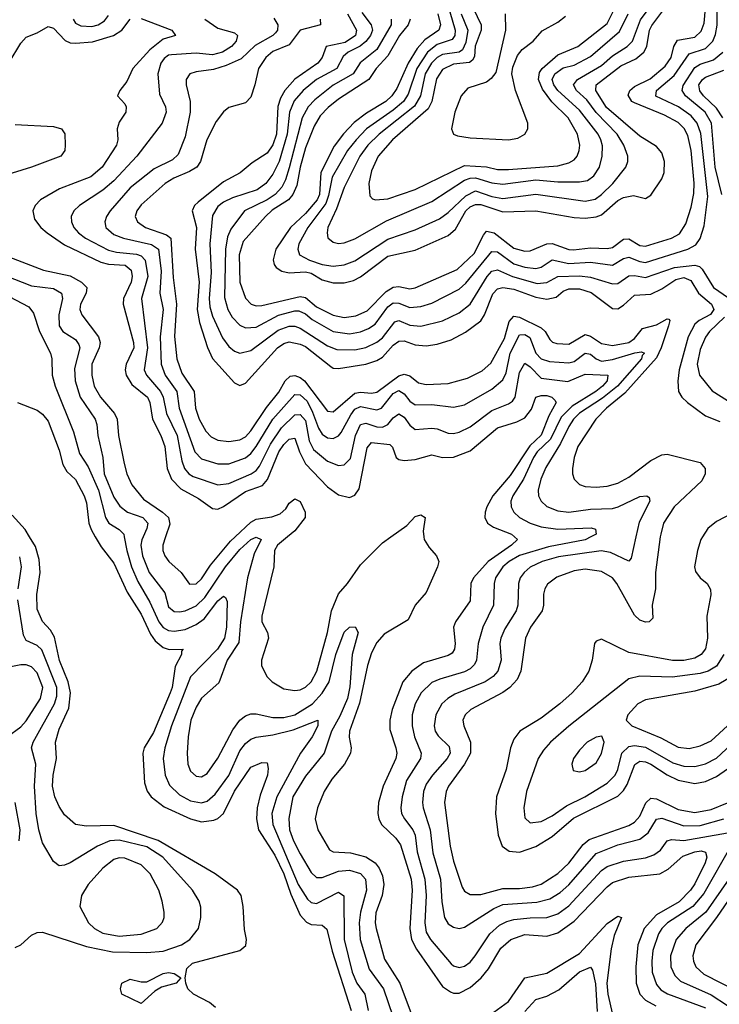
# Model space of a CAD drawing. Header units: inches. Extents: x 1305375 to 1407406, y 744550 to 841633.
# Tile 125 of 256: x 1313226 to 1315780, y 808293 to 811888. Entities that reach past the tile are written whole.
import ezdxf

# ---------------------------------------------------------------- set-up
doc = ezdxf.new("R2010")
doc.units = ezdxf.units.IN
doc.header["$MEASUREMENT"] = 0
doc.layers.add('B3810', color=7, linetype='Continuous')
doc.layers.add('B3811', color=7, linetype='Continuous')

msp = doc.modelspace()

# ---------------------------------------------------------------- linework, layer by layer
at = {"layer": 'B3810', "color": 5}
for points, elevation in [([(1313940.8, 808280.8), (1313919, 808299), (1313860.2, 808330), (1313840.5, 808350), (1313832.5, 808370), (1313830.6, 808390), (1313836.2, 808423.8), (1313856.9, 808443.1), (1314029.5, 808490), (1314052.3, 808507.7), (1314054.2, 808530), (1314046.6, 808566.6), (1314042.2, 808650), (1314034.6, 808690), (1314021.4, 808710), (1313939.5, 808770), (1313731.6, 808891.6), (1313570, 808946.1), (1313470, 808943), (1313430, 808949), (1313390, 808984.7), (1313370, 809015.1), (1313354, 809050), (1313346.2, 809090), (1313347.9, 809130), (1313360.1, 809190), (1313357.3, 809250), (1313370, 809297.3), (1313406.1, 809373.9), (1313411.4, 809430), (1313403.4, 809470), (1313371.5, 809548.5), (1313353.2, 809633.2), (1313338.9, 809658.9), (1313310, 809690.9), (1313290, 809736), (1313289.3, 809789.3), (1313301, 809870), (1313297.5, 809917.5), (1313284.6, 809964.6), (1313262.7, 810000)], 1220), ([(1313502.4, 810000), (1313523.7, 809963.7), (1313570, 809904.3), (1313618, 809798), (1313670, 809717.3), (1313704.1, 809644.1), (1313720.7, 809620.7), (1313750, 809595.5), (1313771.8, 809588.2), (1313822.8, 809590), (1313817.1, 809582.9), (1313817.1, 809570), (1313793.7, 809526.3), (1313782.8, 809450), (1313775.6, 809430), (1313715, 809285), (1313680.9, 809230), (1313676.1, 809210), (1313681.4, 809101.4), (1313691.7, 809071.7), (1313705.9, 809050), (1313753.9, 809013.9), (1313850, 808970.7), (1313890, 808959.7), (1313934.6, 808965.4), (1313950, 808971), (1313970.5, 808989.5), (1314010, 809071.1), (1314070, 809158.8), (1314110, 809176.1), (1314130, 809174.9), (1314133.6, 809153.6), (1314131, 809130), (1314103.5, 809056.5), (1314093, 809010), (1314091.2, 808970), (1314098.4, 808930), (1314157.9, 808837.9), (1314190.1, 808769.9), (1314215.4, 808695.4), (1314250, 808618.1), (1314273.1, 808593.1), (1314290, 808584.6), (1314330, 808582.1), (1314347.1, 808567.1), (1314366.8, 808486.8), (1314436.3, 808270)], 1220), ([(1313608, 810000), (1313617.1, 809950), (1313634.7, 809890), (1313657.3, 809837.3), (1313701.6, 809761.6), (1313734.2, 809690), (1313750, 809669), (1313770, 809657.6), (1313790, 809655.1), (1313830, 809661.8), (1313870, 809679.4), (1313899.3, 809700.7), (1313950, 809766), (1313970, 809783.2), (1313977.9, 809777.9), (1313984.1, 809764.2), (1313981.2, 809670), (1313973.8, 809630), (1313948.1, 809590), (1313850, 809488.5), (1313780.1, 809310), (1313756.4, 809230), (1313749.7, 809190), (1313756.7, 809130), (1313772.6, 809092.6), (1313810, 809058.1), (1313850, 809036.5), (1313890, 809029), (1313910, 809034.3), (1313940, 809060), (1313990, 809128.2), (1314030, 809218.7), (1314050, 809245.2), (1314070, 809260.8), (1314090, 809268.9), (1314150, 809277.3), (1314224.2, 809295.8), (1314314.4, 809330), (1314314.1, 809310), (1314293.3, 809270), (1314251.5, 809210), (1314164.5, 809050), (1314147.1, 808990), (1314149.8, 808950), (1314242.6, 808730), (1314276.9, 808676.9), (1314290, 808664.9), (1314310, 808661.1), (1314390, 808702.1), (1314408.9, 808688.9), (1314410.6, 808530), (1314440.3, 808410), (1314457.2, 808370), (1314486.5, 808330), (1314498.2, 808270)], 1240), ([(1313676.9, 810000), (1313671.6, 809988.4), (1313668.9, 809970), (1313674.7, 809930), (1313698.6, 809870), (1313755.9, 809795.9), (1313770, 809744.4), (1313790, 809727.5), (1313810, 809725.8), (1313830, 809729.7), (1313870, 809747.8), (1313902.1, 809777.9), (1313977.7, 809890), (1314030, 809953.1), (1314070, 809990.4), (1314090, 809999.3), (1314108, 809990), (1314081.8, 809938.2), (1314058.2, 809850), (1314031.8, 809690), (1314025.8, 809614.2), (1313983.3, 809550), (1313953.1, 809466.9), (1313890, 809411.3), (1313870, 809378.5), (1313851, 809330), (1313840.8, 809270), (1313838.1, 809210), (1313839.8, 809170), (1313850, 809143.9), (1313870, 809126), (1313890, 809123.5), (1313910, 809135.5), (1313950, 809191.9), (1314004.4, 809295.6), (1314029.9, 809330.1), (1314050, 809346.8), (1314070, 809353.5), (1314090, 809353.9), (1314150, 809339.7), (1314190, 809339.9), (1314230, 809350.4), (1314294.7, 809390), (1314330.8, 809429.2), (1314355.6, 809470), (1314380.4, 809570), (1314410, 809652.2), (1314430, 809670.2), (1314451, 809671), (1314461.9, 809650), (1314440.1, 809570), (1314431.8, 809451.8), (1314422.2, 809410), (1314395, 809345), (1314364.1, 809290), (1314337.3, 809210), (1314270, 809126.2), (1314223.6, 809050), (1314208.8, 808971.2), (1314211.1, 808930), (1314225.1, 808890), (1314250, 808843), (1314290, 808773.7), (1314310, 808755.7), (1314330, 808756.3), (1314390, 808779.2), (1314430, 808783.1), (1314470, 808770.5), (1314487.9, 808750), (1314492.4, 808710), (1314470.3, 808630), (1314465.1, 808590), (1314469.4, 808530), (1314501.4, 808421.4), (1314554.6, 808350), (1314587.7, 808250)], 1260), ([(1313758.6, 810000), (1313748.3, 809970), (1313748.7, 809950), (1313755.7, 809930), (1313770.1, 809910), (1313815.5, 809870), (1313846.6, 809826.6), (1313870, 809827.7), (1313890, 809846.4), (1313923.3, 809896.7), (1313996, 809984), (1314013, 810000)], 1280), ([(1314203.4, 810000), (1314167.3, 809970), (1314155.8, 809950), (1314154.2, 809890), (1314110.1, 809710), (1314110.1, 809690), (1314131.3, 809650), (1314134.6, 809630), (1314109.4, 809550), (1314109.2, 809530), (1314128, 809490), (1314147.9, 809470), (1314190, 809445.5), (1314230, 809438.8), (1314250, 809441.4), (1314270, 809450.8), (1314290, 809470.1), (1314310.9, 809510), (1314349.7, 809650), (1314364.1, 809730), (1314390, 809791.6), (1314423, 809830), (1314470, 809898.1), (1314550, 809978.2), (1314581, 810000)], 1280), ([(1314701.5, 810000), (1314702.7, 809990), (1314720.7, 809960.7), (1314747.8, 809930), (1314756, 809910), (1314751.6, 809890), (1314710, 809797), (1314669.6, 809750), (1314643.6, 809696.4), (1314556, 809644), (1314530, 809613.6), (1314510, 809575.9), (1314495.2, 809530), (1314467, 809393), (1314429.7, 809290), (1314428.7, 809268.7), (1314436.2, 809230), (1314434.3, 809210), (1314412.2, 809170), (1314365.5, 809114.5), (1314337, 809070), (1314312.8, 809010), (1314304.8, 808970), (1314314, 808930), (1314357.6, 808857.6), (1314370, 808849.6), (1314433.8, 808846.2), (1314490, 808831.3), (1314524.3, 808810), (1314538.8, 808790), (1314550, 808762.2), (1314555.8, 808730), (1314548.9, 808690), (1314526.5, 808626.5), (1314523.3, 808590), (1314527.6, 808570), (1314557.8, 808457.8), (1314613.5, 808370), (1314658.5, 808250)], 1280), ([(1315032.4, 810000), (1315043, 809990), (1315021.5, 809970), (1314936.5, 809910), (1314882.6, 809850), (1314873.4, 809830), (1314870, 809766), (1314817, 809690), (1314810.1, 809670), (1314816.3, 809610), (1314813.7, 809590), (1314804.5, 809575.5), (1314790, 809566.4), (1314700.2, 809539.8), (1314657.2, 809510), (1314625.3, 809470), (1314586, 809370), (1314577.4, 809330), (1314576.7, 809296.7), (1314599.7, 809230), (1314602.4, 809210), (1314599.4, 809190), (1314552.8, 809090), (1314536.5, 809030), (1314533.2, 808990), (1314536.6, 808970), (1314546.7, 808950), (1314599.4, 808899.4), (1314615.6, 808875.6), (1314655.6, 808750), (1314658.8, 808710), (1314649.8, 808570), (1314656.1, 808530), (1314674.1, 808494.1), (1314770, 808358.4), (1314798.4, 808338.4), (1314810, 808333.8), (1314830, 808334.2), (1314870, 808354.7), (1314910.8, 808389.2), (1314937.1, 808422.9), (1314982.1, 808497.9), (1315018.8, 808530), (1315070, 808547.3), (1315150, 808542.2), (1315190, 808553.7), (1315250, 808597), (1315370, 808721.5), (1315390, 808737.2), (1315450, 808756.8), (1315562.9, 808770), (1315593, 808787), (1315646.5, 808833.5), (1315690, 808850.3), (1315713, 808853), (1315729.1, 808849.1), (1315733.9, 808830), (1315727.8, 808810), (1315690, 808732.3), (1315674.2, 808710), (1315633, 808667), (1315550, 808619.3), (1315505.9, 808570), (1315482.8, 808510), (1315475.3, 808430), (1315476.6, 808370), (1315489.7, 808330), (1315510, 808308.3), (1315547.8, 808287.8)], 1320), ([(1315311.2, 810000), (1315290, 809988.9), (1315156.2, 809963.8), (1315050, 809931.8), (1315012.5, 809910), (1314989.3, 809890), (1314963, 809850), (1314958.3, 809830), (1314955.6, 809750), (1314916.9, 809670), (1314900.2, 809610), (1314893.6, 809550), (1314886, 809534), (1314870, 809518.1), (1314850, 809507.1), (1314759.4, 809480.6), (1314730, 809467.5), (1314691.1, 809430), (1314669.7, 809390), (1314659.3, 809350), (1314658.6, 809310), (1314667.2, 809270), (1314691.2, 809210), (1314688.6, 809190), (1314638.5, 809110), (1314621.8, 809050), (1314617, 809010), (1314620.3, 808990), (1314630.4, 808970.4), (1314661.8, 808930), (1314669.7, 808910), (1314676.9, 808850), (1314705.4, 808750), (1314709.8, 808690.2), (1314704.7, 808590), (1314710, 808556.1), (1314725.3, 808530), (1314801, 808441), (1314810, 808433.2), (1314830, 808427.5), (1314850, 808431.8), (1314870, 808446.8), (1314888.9, 808470), (1314941.9, 808550), (1314977.9, 808582.1), (1315004.1, 808595.9), (1315030, 808602.2), (1315090, 808609.2), (1315150, 808609.7), (1315190, 808623.5), (1315230, 808652), (1315350, 808781.5), (1315370, 808796), (1315430, 808815.2), (1315510, 808827.9), (1315541.1, 808838.9), (1315564.6, 808855.4), (1315590, 808889.6), (1315604.7, 808895.3), (1315650.9, 808890.9), (1315810, 808918.6)], 1340), ([(1315475.3, 810000), (1315458.4, 809921.6), (1315450, 809911.1), (1315383.2, 809943.2), (1315349.2, 809949.2), (1315192.8, 809927.2), (1315132.9, 809910), (1315090, 809889.4), (1315067.5, 809870), (1315053.5, 809850), (1315047, 809830), (1315044.5, 809750), (1315038.5, 809730), (1314996.4, 809663.6), (1314982.3, 809630), (1314979.3, 809610), (1314983.3, 809550), (1314971.5, 809510), (1314954, 809490), (1314925.1, 809470), (1314814.7, 809425.3), (1314788.7, 809410), (1314766.8, 809390), (1314744.7, 809350), (1314738.7, 809310), (1314742.9, 809290), (1314753.7, 809273.7), (1314794.4, 809234.4), (1314796.9, 809210), (1314786.2, 809190), (1314733, 809130), (1314710, 809096.3), (1314699.7, 809070), (1314696.1, 809030), (1314698.5, 809010), (1314724.1, 808930), (1314734.2, 808845.8), (1314762.4, 808750), (1314766.7, 808666.7), (1314776.6, 808610), (1314790, 808587.3), (1314810, 808574.4), (1314830, 808569.4), (1314850, 808574.3), (1314957.3, 808642.7), (1314990, 808657.2), (1315114.2, 808665.8), (1315161.7, 808678.3), (1315198.4, 808701.6), (1315230, 808729.7), (1315330, 808843.8), (1315410, 808875.9), (1315490, 808895.8), (1315520.7, 808919.3), (1315551.1, 808968.9), (1315570, 808972.6), (1315650, 808944.8), (1315710, 808945.8), (1315796.7, 808970)], 1360), ([(1315564.4, 810000), (1315546.5, 809870), (1315547.1, 809810), (1315534.9, 809750), (1315537, 809703), (1315524, 809690), (1315510, 809688.2), (1315490, 809695.3), (1315470, 809714.3), (1315406.3, 809830), (1315389.9, 809850), (1315350, 809873.5), (1315290, 809881.3), (1315250, 809875.7), (1315186.9, 809853.1), (1315152.7, 809827.3), (1315142.5, 809810), (1315138.2, 809790), (1315138.1, 809750), (1315133, 809730), (1315091.2, 809670), (1315072.9, 809630), (1315055.4, 809510), (1315041.5, 809478.5), (1315015.5, 809450), (1314990, 809431.9), (1314872.7, 809370), (1314851.7, 809350), (1314843.7, 809330), (1314846.9, 809310), (1314871.6, 809250), (1314871.4, 809210), (1314850.4, 809170), (1314791, 809090), (1314782.5, 809070), (1314776.3, 809030), (1314797.6, 808870), (1314810, 808815.3), (1314841.2, 808721.2), (1314850, 808706.7), (1314870, 808693.5), (1314910, 808693.6), (1314990, 808715.4), (1315050, 808715.6), (1315098.2, 808721.8), (1315130, 808731.2), (1315190, 808771.2), (1315230, 808808.1), (1315283.3, 808876.7), (1315305.2, 808894.8), (1315450, 808946.4), (1315470, 808958.4), (1315490, 808980.4), (1315511.4, 809028.6), (1315530, 809045.8), (1315550, 809043.4), (1315630, 809004.4), (1315690, 808993.3), (1315750, 809003.8), (1315810, 809029.2)], 1380), ([(1315718.7, 810000), (1315712.3, 809990), (1315700.1, 809950), (1315689.3, 809890), (1315692.8, 809872.8), (1315709.4, 809850), (1315736, 809830), (1315747.4, 809807.4), (1315748.4, 809788.4), (1315734.6, 809710), (1315736.6, 809630), (1315729.1, 809590.9), (1315713.3, 809570), (1315690, 809556.8), (1315650, 809548.8), (1315608.8, 809548.8), (1315450, 809578), (1315350, 809626.6), (1315330, 809618.4), (1315324.6, 809610), (1315315.6, 809550), (1315303.5, 809510), (1315279.1, 809470), (1315243, 809430), (1315197.9, 809390), (1315130, 809338.1), (1315051.6, 809290), (1315030, 809261.6), (1315018, 809230), (1315002.2, 809150), (1314966.5, 809050), (1314962.4, 808990), (1314972.5, 808910), (1314987.8, 808870), (1315012.5, 808852.5), (1315050, 808848.5), (1315110, 808869), (1315170, 808905.5), (1315247.5, 808972.5), (1315410, 809053.5), (1315430, 809073.3), (1315443.9, 809096.1), (1315471.8, 809168.2), (1315490, 809180.2), (1315510, 809178.4), (1315530, 809169.5), (1315590, 809130.6), (1315630, 809110.9), (1315690, 809099.8), (1315730, 809106.5), (1315770, 809125.3), (1315810, 809152.4)], 1420), ([(1313221, 809810), (1313232.6, 809890), (1313226.3, 809926.3)], 1240), ([(1313210, 808500.5), (1313230.2, 808509.8), (1313270, 808545.7), (1313290, 808554.6), (1313310, 808555.9), (1313470, 808503.8), (1313565, 808485), (1313690, 808481.6), (1313750, 808487), (1313817, 808510), (1313846.8, 808530), (1313878.6, 808570), (1313887.7, 808610), (1313887.1, 808647.1), (1313881.8, 808670), (1313857.3, 808710), (1313749, 808830), (1313690, 808867.6), (1313590, 808891.8), (1313555.6, 808890), (1313510.7, 808870), (1313410, 808809.9), (1313390, 808800.6), (1313370, 808798.9), (1313350, 808814), (1313310, 808883.1), (1313296.7, 808930), (1313286.8, 808990), (1313280.9, 809090), (1313285.6, 809170), (1313269.9, 809230), (1313275.6, 809250), (1313353, 809390), (1313361.5, 809418.5), (1313361.8, 809450), (1313307, 809587), (1313290, 809603.7), (1313250, 809621.3), (1313240.4, 809640.4), (1313219.8, 809770)], 1240), ([(1315796.4, 809570), (1315770, 809527.9), (1315738.6, 809510), (1315710, 809500.7), (1315608, 809488), (1315489.2, 809490.8), (1315450, 809481.8), (1315230, 809308.2), (1315163.7, 809250), (1315138.6, 809221.4), (1315119.2, 809190), (1315075.6, 809070), (1315066.2, 809010), (1315070, 808974), (1315090, 808955.2), (1315130, 808960.3), (1315170, 808981.3), (1315221.9, 809018.1), (1315288.6, 809050), (1315370, 809099.9), (1315399.9, 809130), (1315409.9, 809150), (1315423.9, 809210), (1315450, 809234.4), (1315470, 809238.2), (1315510, 809231.6), (1315610, 809174.7), (1315650, 809162.1), (1315690, 809160.9), (1315730, 809171.1), (1315770, 809191.9), (1315841.9, 809258.1)], 1440), ([(1313180.2, 809270), (1313230, 809306.1), (1313250, 809328.5), (1313302.5, 809410), (1313310.8, 809450), (1313290, 809503), (1313270, 809525.7), (1313250, 809533.1), (1313230, 809532.5), (1313170, 809520.9)], 1260), ([(1315825.1, 809490), (1315777.7, 809462.3), (1315690, 809436.1), (1315510, 809404.2), (1315482.7, 809390), (1315445.7, 809350), (1315439.7, 809330), (1315461.1, 809310), (1315566, 809266), (1315630, 809231.8), (1315670, 809227.1), (1315710, 809236.6), (1315750, 809255.2), (1315810, 809309.3)], 1460), ([(1313225, 808890), (1313228.6, 808930), (1313209.4, 809030)], 1260), ([(1315821.5, 808870), (1315722.8, 808697.2), (1315683.4, 808650), (1315590.1, 808590), (1315569.7, 808570), (1315557.3, 808550), (1315537.6, 808490), (1315533.2, 808450), (1315535, 808410), (1315550, 808365.6), (1315566.3, 808346.3), (1315590.8, 808330.8), (1315730, 808279.9)], 1340), ([(1315814.6, 808750), (1315730.3, 808629.7), (1315657.4, 808570), (1315622.7, 808530), (1315602.2, 808470), (1315603.4, 808430), (1315617.7, 808397.6), (1315637.9, 808377.9), (1315750, 808327.9), (1315810, 808289.1)], 1360), ([(1315866, 808750), (1315770, 808609.9), (1315693.7, 808510), (1315682.6, 808470), (1315685.6, 808450), (1315694.6, 808430), (1315723.5, 808403.5), (1315850, 808338.5)], 1380), ([(1314850, 808185.8), (1315010, 808303), (1315070, 808389.1), (1315150, 808406.6), (1315270, 808478.1), (1315370, 808587.7), (1315410, 808615), (1315422.8, 808610), (1315396, 808544), (1315384.5, 808495.5), (1315369.4, 808370.6), (1315372.6, 808330), (1315390, 808256.2)], 1280), ([(1315070, 808266.6), (1315110, 808310.1), (1315150, 808322.8), (1315194.6, 808345.4), (1315270, 808411.3), (1315310, 808429.2), (1315317.5, 808417.5), (1315327.4, 808367.4), (1315333.5, 808266.5)], 1260)]:
    msp.add_lwpolyline(points, dxfattribs=dict(at, elevation=elevation))
for points, elevation in [([(1315351.5, 809271.5), (1315330, 809268.9), (1315297.8, 809250), (1315270, 809221.2), (1315248, 809190), (1315241.2, 809170), (1315246.3, 809146.3), (1315270, 809141.6), (1315290, 809147.3), (1315330, 809175.2), (1315350, 809208.9), (1315359.1, 809250)], 1460), ([(1313590, 808827.4), (1313570, 808821.8), (1313530, 808790.6), (1313476.1, 808730), (1313451.8, 808690), (1313446.2, 808650), (1313477.9, 808590), (1313498.8, 808570), (1313530, 808552.8), (1313590, 808542.4), (1313670, 808549.1), (1313727.3, 808570), (1313747.4, 808592.6), (1313753.6, 808610), (1313754, 808630), (1313746.9, 808670), (1313733.6, 808710), (1313703.1, 808770), (1313670, 808802.1), (1313610, 808826.7)], 1260), ([(1313670, 808296), (1313599, 808330), (1313594, 808350), (1313599, 808370), (1313630, 808384.9), (1313670, 808375.2), (1313690, 808375.2), (1313750, 808405.2), (1313770, 808409.2), (1313790, 808405.7), (1313814, 808390), (1313797.3, 808370), (1313744.4, 808355.6), (1313719.2, 808340.8)], 1220)]:
    msp.add_lwpolyline(points, close=True, dxfattribs=dict(at, elevation=elevation))
at = {"layer": 'B3811', "color": 5}
for points, elevation in [([(1314582.2, 811890), (1314582.1, 811870), (1314530, 811779.5), (1314469.6, 811730.4), (1314444, 811690), (1314370.8, 811649.2), (1314303.9, 811596.1), (1314278.6, 811570), (1314257.3, 811530), (1314210, 811347), (1314196.6, 811303.4), (1314183, 811277), (1314159.2, 811250), (1314130, 811230.2), (1314047.4, 811190), (1313996.5, 811123.5), (1313985, 811095), (1313976.9, 811050), (1313973.5, 810873.5), (1313986.2, 810830), (1314001.8, 810801.8), (1314030, 810772.6), (1314050, 810762.5), (1314090, 810765.5), (1314170.5, 810809.5), (1314230, 810824.9), (1314244.6, 810824.6), (1314270, 810814.3), (1314293.2, 810793.2), (1314370, 810750.1), (1314430, 810741), (1314470, 810748.8), (1314499.2, 810760.8), (1314523.2, 810776.8), (1314570, 810840.1), (1314590, 810854.1), (1314610, 810853.1), (1314650, 810837.7), (1314690, 810840.8), (1314730, 810853.4), (1314830, 810904.4), (1314854.3, 810925.7), (1314950, 811042.2), (1314970, 811040.2), (1315030, 810996.3), (1315070, 810984.7), (1315110, 810980.1), (1315130, 810984.6), (1315170, 811011), (1315230, 810997.9), (1315310, 811002.8), (1315390, 810991.7), (1315430, 811016.7), (1315450, 811021), (1315490, 811004.7), (1315510, 811002.1), (1315665, 811050), (1315694.4, 811065.6), (1315710.3, 811089.7), (1315724, 811136), (1315737.6, 811242.4), (1315712.8, 811472.8), (1315699.1, 811510), (1315677.4, 811537.4), (1315630.4, 811570), (1315548.4, 811608.4), (1315550.9, 811630), (1315615.5, 811684.5), (1315670, 811763.2), (1315730, 811783), (1315756.6, 811810), (1315766.3, 811833.7), (1315771.6, 811868.4), (1315770.9, 811989.1)], 1460), ([(1314752.4, 811910), (1314762.3, 811870), (1314755.7, 811850), (1314705.1, 811814.9), (1314677.2, 811782.8), (1314644.7, 811730), (1314602.8, 811637.2), (1314584.6, 811610), (1314563.2, 811590), (1314492.6, 811547.4), (1314447.5, 811512.5), (1314408, 811472), (1314374.1, 811425.9), (1314325.5, 811330), (1314320.4, 811250), (1314312.2, 811230), (1314270, 811181.1), (1314215.2, 811130), (1314161.3, 811050), (1314151.1, 811011.1), (1314154.7, 810994.7), (1314163, 810983), (1314183.2, 810970), (1314210, 810964.1), (1314270, 810967.9), (1314290, 810962.7), (1314330, 810938.7), (1314370, 810927.1), (1314410, 810927.5), (1314444.1, 810935.9), (1314470, 810948.7), (1314570, 811024.6), (1314670, 811046.3), (1314790, 811099.7), (1314816.7, 811123.3), (1314854.5, 811190), (1314870, 811204.7), (1314890, 811213.5), (1314910, 811213.4), (1314990, 811186.9), (1315109.9, 811190.1), (1315250, 811165.4), (1315290, 811163.1), (1315330, 811168.4), (1315350, 811175.7), (1315410, 811227.4), (1315430, 811238.8), (1315466.4, 811246.4), (1315510, 811235.4), (1315530, 811247.2), (1315570, 811307.6), (1315578.5, 811330), (1315580.1, 811370), (1315570, 811402.6), (1315550, 811424.7), (1315490, 811462.3), (1315367.5, 811567.5), (1315329.6, 811630), (1315330.6, 811650), (1315419.9, 811720.1), (1315474.8, 811745.2), (1315503.9, 811770), (1315515.5, 811790), (1315525.6, 811850), (1315533.1, 811866.9), (1315584.9, 811935.1)], 1520), ([(1314881.1, 811930), (1314910.3, 811870), (1314911, 811850), (1314889, 811791), (1314886, 811754), (1314879.2, 811740.8), (1314868, 811732), (1314810, 811726.2), (1314770, 811706), (1314747.3, 811672.7), (1314731, 811590), (1314717.2, 811562.8), (1314587.5, 811450), (1314534.1, 811390), (1314510, 811336.4), (1314501, 811290), (1314504.5, 811244.5), (1314513.8, 811233.8), (1314524.9, 811230), (1314570, 811234), (1314670, 811268.3), (1314850, 811356.1), (1314930, 811350.5), (1314970, 811341.3), (1315010, 811341.1), (1315190, 811355.1), (1315230, 811365.1), (1315250, 811376.8), (1315261.3, 811390), (1315268.9, 811410), (1315270.3, 811430), (1315261.8, 811470), (1315227.7, 811530), (1315168, 811588), (1315134.4, 811634.4), (1315120, 811670), (1315124.1, 811695.9), (1315133.3, 811710), (1315190, 811759.8), (1315263.6, 811790), (1315370, 811874.7), (1315402.6, 811937.4)], 1580), ([(1313421.1, 811890), (1313430, 811875.7), (1313450, 811865.8), (1313490, 811863.9), (1313513, 811870), (1313536, 811884), (1313550, 811903.2)], 1340), ([(1314422.2, 811910), (1314456.1, 811850), (1314452.2, 811830), (1314414.7, 811805.3), (1314345.4, 811790), (1314330.4, 811750), (1314314.9, 811730), (1314230, 811671.4), (1314194.6, 811630), (1314178.2, 811601.8), (1314168.9, 811571.1), (1314163.4, 811470), (1314150, 811431.5), (1314130, 811401.2), (1314074.4, 811365.6), (1314031.1, 811328.9), (1313970, 811295.8), (1313877.5, 811222.5), (1313864.7, 811210), (1313856.2, 811190), (1313871.1, 811130), (1313867.2, 811050), (1313880.9, 810930), (1313874.5, 810830), (1313882.1, 810782.1), (1313911.3, 810691.3), (1313930, 810650.8), (1314010, 810562.5), (1314030, 810553), (1314050, 810561.4), (1314167.3, 810690), (1314190, 810705.3), (1314210, 810711.4), (1314250, 810704), (1314270, 810694.6), (1314361.5, 810621.5), (1314370, 810616.2), (1314390, 810615.1), (1314490, 810630.3), (1314530, 810643.8), (1314550, 810656.2), (1314590, 810700.3), (1314610, 810714.9), (1314630, 810715.5), (1314670, 810701.3), (1314710, 810697), (1314750, 810703.6), (1314800.7, 810719.3), (1314853.3, 810746.7), (1314910, 810788.6), (1314922.7, 810810), (1314952.7, 810887.3), (1314970, 810905.1), (1314990, 810909.8), (1315030, 810903.8), (1315110, 810874.5), (1315150, 810867.8), (1315184.5, 810875.5), (1315210, 810896.7), (1315230, 810905.6), (1315270, 810905.1), (1315312, 810892), (1315390, 810833.9), (1315410, 810832.6), (1315430, 810845.2), (1315470, 810882.6), (1315530, 810886.1), (1315570, 810905.8), (1315620.8, 810939.2), (1315650, 810946.8), (1315675.9, 810935.9), (1315703.4, 810890), (1315751.6, 810850), (1315759.5, 810830), (1315748, 810812), (1315706.4, 810790), (1315690, 810776.4), (1315665.6, 810730), (1315633.4, 810610), (1315628.7, 810568.7), (1315631, 810531), (1315643.5, 810510), (1315664.3, 810490), (1315730, 810441.9), (1315781.5, 810421.5)], 1420), ([(1314474.5, 811914.5), (1314509.7, 811870), (1314513.9, 811850), (1314507.3, 811830), (1314490, 811808.4), (1314468.4, 811791.6), (1314425.1, 811770), (1314406.5, 811753.5), (1314383.6, 811710), (1314310, 811669.6), (1314260.8, 811630), (1314227.8, 811592.2), (1314210.8, 811550), (1314202.6, 811470), (1314173.6, 811370), (1314150, 811324.2), (1314124.4, 811290), (1314092.8, 811267.2), (1314002.5, 811237.5), (1313970, 811221.5), (1313950, 811205.7), (1313930, 811173.6), (1313920.2, 811070), (1313925.5, 810965.5), (1313918.4, 810870), (1313920.3, 810840.3), (1313930, 810805.5), (1313966.8, 810726.8), (1313990, 810694.4), (1314010, 810677.9), (1314030, 810670.6), (1314070, 810680.1), (1314170, 810754.1), (1314210, 810769.3), (1314230, 810769.5), (1314250, 810761.4), (1314350, 810697.4), (1314383.5, 810683.5), (1314450, 810682.7), (1314489.2, 810690.8), (1314530, 810710.1), (1314550, 810726.4), (1314595.1, 810784.9), (1314610, 810789.7), (1314650, 810772.3), (1314690, 810769.4), (1314770, 810788.5), (1314830, 810817.3), (1314870.7, 810849.3), (1314932, 810950), (1314950, 810969.7), (1314970, 810975.2), (1315025.5, 810950), (1315114.5, 810925.5), (1315150, 810928.1), (1315190, 810950.6), (1315270, 810952.7), (1315310, 810947.6), (1315390, 810923.7), (1315410, 810925.4), (1315450, 810952.6), (1315470, 810953.9), (1315510, 810946.9), (1315616.3, 810983.7), (1315690, 810992.2), (1315707, 810987), (1315717.8, 810977.8), (1315758, 810910), (1315813, 810873)], 1440), ([(1314651.7, 811890), (1314644.5, 811870), (1314613.1, 811830), (1314570, 811755.7), (1314527.9, 811710), (1314500.3, 811670), (1314390, 811597.6), (1314352.5, 811567.5), (1314323.3, 811536.7), (1314300.7, 811499.3), (1314270, 811419.9), (1314249.6, 811350), (1314237.8, 811282.2), (1314223.5, 811250), (1314207.5, 811230), (1314147.9, 811192.1), (1314123, 811170), (1314042, 811078), (1314027.3, 811030), (1314029.5, 810930), (1314050, 810871), (1314071.5, 810850), (1314090, 810843.7), (1314110, 810844), (1314250, 810878), (1314270, 810873.5), (1314310, 810839.6), (1314370, 810809.8), (1314410, 810801.1), (1314453.5, 810806.5), (1314494.6, 810825.4), (1314564.2, 810895.8), (1314590, 810911.8), (1314610, 810913.4), (1314650, 810905.9), (1314670, 810908.7), (1314823.5, 810976.5), (1314885.6, 811034.4), (1314918.6, 811101.4), (1314930, 811115.6), (1314957.6, 811110), (1315030, 811053.9), (1315070, 811042.4), (1315090, 811043.7), (1315150, 811069.5), (1315170, 811070.6), (1315230, 811049.2), (1315247.6, 811047.6), (1315310, 811055.3), (1315370, 811053), (1315390, 811056.7), (1315430, 811086.7), (1315450, 811087.9), (1315490, 811063.5), (1315510, 811061.3), (1315605.8, 811090), (1315634.3, 811105.7), (1315657.6, 811142.4), (1315676.8, 811203.2), (1315686.9, 811253.1), (1315688.2, 811291.8), (1315677.6, 811410), (1315665.2, 811465.2), (1315651.2, 811491.2), (1315630, 811513.1), (1315579.8, 811539.8), (1315470, 811584.3), (1315460.9, 811590), (1315447.3, 811612.7), (1315453.5, 811630), (1315470, 811643.8), (1315527.9, 811672.1), (1315581.9, 811718.1), (1315603.8, 811750), (1315614.4, 811790), (1315627, 811813), (1315690, 811824.5), (1315713.5, 811846.5), (1315724.5, 811875.5), (1315729.5, 811930)], 1480), ([(1314796.4, 811916.4), (1314815.8, 811850), (1314814.8, 811830), (1314804.5, 811815.5), (1314750, 811797.1), (1314714.9, 811770), (1314675.5, 811710), (1314643.7, 811616.3), (1314627.4, 811590), (1314590, 811557.7), (1314492.5, 811490), (1314453.8, 811450), (1314423.3, 811410), (1314367.3, 811312.7), (1314353.8, 811246.2), (1314343.2, 811216.8), (1314278.5, 811130), (1314245.6, 811070), (1314241, 811050), (1314247, 811030), (1314284.1, 811010), (1314330, 810994.4), (1314370, 810988.5), (1314410, 810993.2), (1314450, 811007.2), (1314570, 811086.9), (1314670, 811120.5), (1314758.7, 811161.3), (1314790, 811184), (1314854.9, 811245.1), (1314890, 811262.8), (1314950, 811242.7), (1314990, 811235.8), (1315110, 811251.4), (1315290, 811225), (1315326.9, 811233.1), (1315350, 811249.7), (1315390.9, 811290), (1315438.8, 811350), (1315446.1, 811370), (1315445.7, 811390), (1315431.9, 811430), (1315407.1, 811470), (1315330, 811549.6), (1315296, 811596), (1315258.2, 811630), (1315247.2, 811650), (1315262.2, 811670), (1315350, 811720.8), (1315390, 811756.8), (1315443.4, 811790), (1315463.4, 811810), (1315491.9, 811888.1), (1315524, 811930)], 1540), ([(1314838, 811910), (1314861.6, 811850), (1314854.8, 811805.2), (1314842.2, 811777.8), (1314830, 811769.7), (1314770, 811760.5), (1314750, 811750.2), (1314729.4, 811730), (1314706.7, 811690), (1314688.7, 811610), (1314667.4, 811572.6), (1314538.3, 811470), (1314497.5, 811430), (1314468, 811390), (1314410, 811275.2), (1314382.7, 811197.3), (1314350.7, 811130), (1314348, 811110), (1314351.5, 811091.5), (1314370, 811075.8), (1314390, 811071.4), (1314410, 811073.4), (1314450, 811087.8), (1314565.7, 811154.3), (1314730, 811224), (1314850, 811302), (1314870, 811309), (1314890, 811310.3), (1314950, 811292.2), (1314990, 811288.2), (1315110, 811303.4), (1315190, 811296.3), (1315270, 811295.9), (1315298.4, 811301.6), (1315322.4, 811317.6), (1315343, 811350), (1315352.5, 811390), (1315352.9, 811427.1), (1315347.3, 811450), (1315337.6, 811470), (1315270, 811557.8), (1315190.2, 811630), (1315176.3, 811650), (1315170.3, 811670), (1315179.7, 811690), (1315210, 811711.9), (1315250, 811722.1), (1315310, 811753.9), (1315415.4, 811844.6), (1315447.3, 811910)], 1560), ([(1314998.4, 811910), (1314998.9, 811850), (1314964.7, 811695.3), (1314947.1, 811672.9), (1314930, 811660.1), (1314861.4, 811638.6), (1314837.6, 811610), (1314814.5, 811550), (1314802.9, 811490), (1314810.1, 811470.1), (1314824.3, 811464.3), (1314870, 811457.3), (1315010, 811450.1), (1315044.1, 811455.9), (1315069.5, 811470.5), (1315080.4, 811490), (1315081.5, 811510), (1315036.1, 811630), (1315022.6, 811690), (1315025.6, 811714.4), (1315043.1, 811756.9), (1315060.4, 811779.6), (1315100.4, 811810), (1315133, 811847), (1315190, 811878.8), (1315219, 811901)], 1620), ([(1313188, 811732), (1313230, 811802.9), (1313250, 811824.6), (1313290, 811840.2), (1313330, 811863), (1313350, 811856.8), (1313391.7, 811811.7), (1313410, 811804), (1313430, 811802.1), (1313492.2, 811807.8), (1313569.3, 811830.7), (1313599.5, 811850), (1313630, 811889.5)], 1320), ([(1313670, 811892.2), (1313781.2, 811850), (1313795.6, 811830), (1313750, 811817.5), (1313701.3, 811778.7), (1313638.9, 811710), (1313617.4, 811662.6), (1313591.4, 811630), (1313583.1, 811610), (1313610, 811581.1), (1313615.3, 811570), (1313614.3, 811550), (1313590, 811513.6), (1313581.7, 811490), (1313584.4, 811450), (1313579.6, 811430), (1313527.2, 811350), (1313486.2, 811313.8), (1313371.8, 811270), (1313302, 811230), (1313282.5, 811210), (1313274.4, 811190), (1313280.4, 811160.4), (1313303.9, 811130), (1313326.9, 811110), (1313390, 811065.6), (1313522.4, 811002.4), (1313550, 810995.2), (1313611.4, 810991.4), (1313633, 810973), (1313637, 810950), (1313632.7, 810930), (1313604.8, 810870), (1313604.6, 810850), (1313642.2, 810710), (1313642.7, 810690), (1313614.5, 810630), (1313611.1, 810610), (1313614.4, 810590), (1313635.7, 810555.7), (1313693.4, 810510), (1313701.1, 810490), (1313711, 810430), (1313741.6, 810370), (1313756.3, 810330), (1313765.1, 810250), (1313780.8, 810210), (1313814.9, 810174.9), (1313879.3, 810139.3), (1313930, 810103.6), (1313950, 810101.5), (1313970, 810110.1), (1314050, 810165.9), (1314112.3, 810187.7), (1314130.4, 810209.6), (1314172.3, 810310), (1314190, 810337.2), (1314210, 810357), (1314230, 810360.1), (1314247.5, 810310), (1314270, 810266.2), (1314350, 810182.3), (1314390, 810153.4), (1314430, 810143.2), (1314450, 810152), (1314464.9, 810175.1), (1314494.7, 810325.3), (1314510, 810343.8), (1314576.9, 810336.9), (1314587.3, 810327.3), (1314600.2, 810290), (1314610, 810282.5), (1314630, 810278.3), (1314670, 810282.1), (1314730, 810299.6), (1314770.1, 810290.1), (1314810, 810290.8), (1314870, 810313.9), (1314970, 810397.9), (1315040.7, 810419.3), (1315070, 810434.7), (1315094.1, 810465.9), (1315110.7, 810510), (1315130, 810516.5), (1315150, 810515.4), (1315168.2, 810510), (1315179.3, 810499.3), (1315184.8, 810490), (1315158.1, 810441.9), (1315130, 810370.7), (1315087.9, 810332.1), (1315016.7, 810223.3), (1314953.5, 810150), (1314931.3, 810110), (1314925.4, 810090), (1314924.4, 810070), (1314933.4, 810050), (1314955.5, 810035.5), (1315021.8, 810010), (1315032.4, 810000)], 1320), ([(1313901.5, 811890), (1313950, 811857.2), (1314010, 811840.2), (1314021, 811830), (1314016.4, 811810), (1313999.6, 811790), (1313966.3, 811770), (1313930, 811760.3), (1313870, 811765.8), (1313780.3, 811759.7), (1313770, 811758.1), (1313753.4, 811746.6), (1313741.6, 811730), (1313730.1, 811690), (1313736, 811616), (1313758.3, 811570), (1313761.3, 811550), (1313745.9, 811510), (1313653.4, 811390), (1313570, 811300.1), (1313530, 811265.2), (1313444.3, 811210), (1313424.2, 811190), (1313414.8, 811170), (1313415.6, 811150), (1313424, 811130), (1313440.4, 811110), (1313466.6, 811090), (1313550, 811046.6), (1313579.1, 811039.1), (1313652.4, 811032.4), (1313670, 811025.5), (1313684.7, 811010), (1313693.8, 810950), (1313670.4, 810870), (1313692.7, 810690), (1313680.9, 810610), (1313688.9, 810590), (1313740.7, 810530), (1313750, 810510), (1313761.7, 810450), (1313800.7, 810370), (1313817.9, 810277.9), (1313827.8, 810250), (1313844.2, 810230), (1313860, 810220), (1313950, 810189.7), (1313990, 810194.1), (1314070.6, 810229.4), (1314090, 810242.5), (1314101.7, 810258.3), (1314141.8, 810338.2), (1314182.4, 810397.6), (1314230, 810445), (1314250, 810446.9), (1314270, 810424.1), (1314282.4, 810350), (1314299, 810319), (1314350, 810275.6), (1314390, 810260.1), (1314410, 810262.5), (1314433.5, 810286.5), (1314451.4, 810370), (1314470, 810410.1), (1314490, 810415.4), (1314530, 810401.7), (1314550, 810400.2), (1314570, 810410.5), (1314590, 810434.7), (1314610, 810449.6), (1314630, 810436.4), (1314650, 810407.8), (1314670, 810392.2), (1314730, 810397), (1314750, 810394.1), (1314790, 810378), (1314810, 810377.3), (1314830, 810381.5), (1314870, 810401.2), (1314950, 810461.1), (1315010, 810485.5), (1315024.4, 810495.6), (1315034.2, 810510), (1315050, 810599.7), (1315070, 810634.6), (1315090, 810620.3), (1315130, 810578.8), (1315227.5, 810567.5), (1315290, 810594.3), (1315372.7, 810590), (1315371.1, 810570), (1315353.9, 810550), (1315329.3, 810530), (1315243, 810477), (1315202.6, 810437.4), (1315163.7, 810356.3), (1315115.3, 810310), (1315101.5, 810290), (1315064.7, 810210), (1315026.2, 810150), (1315019, 810130), (1315019.8, 810110), (1315029.7, 810089.7), (1315050.9, 810070), (1315090, 810049.4), (1315130, 810036.9), (1315190, 810028.3), (1315312.4, 810032.4), (1315327.6, 810027.6), (1315330.2, 810010), (1315311.2, 810000)], 1340), ([(1314153.6, 811893.6), (1314168.7, 811870), (1314167.8, 811850), (1314160, 811840), (1314150.6, 811830), (1314085.8, 811794.2), (1314034.9, 811745.1), (1313979.6, 811720.4), (1313933.9, 811706.1), (1313870, 811697.6), (1313847.2, 811690), (1313834.5, 811670), (1313834.2, 811650), (1313848.7, 811590), (1313848.8, 811550), (1313830, 811460.5), (1313804.4, 811395.6), (1313783.5, 811376.5), (1313716.9, 811343.1), (1313630, 811274), (1313556.4, 811190), (1313542.9, 811170), (1313536.8, 811150), (1313541.3, 811130), (1313570, 811103.7), (1313605.5, 811090), (1313707.7, 811067.7), (1313733.3, 811050), (1313742.2, 810970), (1313738.4, 810890), (1313749.5, 810829.5), (1313739.1, 810730), (1313743.2, 810630), (1313757.4, 810590), (1313799.8, 810530), (1313808.7, 810470), (1313865.5, 810310), (1313890, 810285.2), (1313950, 810266.9), (1313990, 810265.9), (1314050, 810287.9), (1314070, 810303.8), (1314089.8, 810330.2), (1314150.2, 810430), (1314230, 810519.9), (1314250, 810519), (1314275, 810495), (1314295.6, 810455.6), (1314316.4, 810396.4), (1314330, 810374.7), (1314350, 810362), (1314370, 810359.1), (1314390, 810369), (1314399.4, 810380.6), (1314434.4, 810445.6), (1314450, 810465.7), (1314470, 810476.4), (1314530, 810463.3), (1314547.3, 810470), (1314590, 810523.1), (1314610, 810533.8), (1314630, 810522), (1314650, 810494.8), (1314670, 810482.1), (1314730, 810482.9), (1314810, 810473), (1314850, 810482.4), (1314950, 810538.5), (1314990, 810573), (1315001.3, 810598.6), (1315016.5, 810670), (1315050, 810737.2), (1315070, 810738.8), (1315088.1, 810728.1), (1315110.4, 810670), (1315130, 810649.7), (1315160.6, 810640.6), (1315230, 810635), (1315250, 810640.7), (1315290, 810670.1), (1315310, 810667.3), (1315330, 810650), (1315350, 810641.2), (1315390, 810647.1), (1315471.8, 810671.8), (1315495.4, 810675.4), (1315506.5, 810670), (1315497.9, 810662.1), (1315495.4, 810650), (1315407.9, 810550), (1315353.5, 810506.5), (1315270, 810451.9), (1315247.8, 810430), (1315230, 810403.1), (1315199.9, 810340.1), (1315146.7, 810253.3), (1315127.9, 810210), (1315118.3, 810170), (1315120.4, 810150), (1315129.4, 810130), (1315150.5, 810110.5), (1315190, 810095.4), (1315230, 810089.4), (1315310, 810101.2), (1315390, 810103.3), (1315410.9, 810109.1), (1315490, 810147.7), (1315514.8, 810150), (1315523.4, 810143.4), (1315525.8, 810130), (1315486.8, 810053.2), (1315475.3, 810000)], 1360), ([(1314323.4, 811890), (1314323.7, 811870), (1314249.7, 811850.3), (1314210, 811796), (1314150, 811771.5), (1314125, 811750), (1314097.4, 811710), (1314085.1, 811650), (1314070, 811605.4), (1314050, 811584), (1313990, 811567.6), (1313970, 811551.8), (1313944, 811516), (1313908.9, 811450), (1313885.8, 811370), (1313872.5, 811350), (1313846.5, 811333.5), (1313788.8, 811310), (1313757.3, 811290), (1313670, 811211.6), (1313654.2, 811190), (1313647.9, 811170), (1313656.3, 811150), (1313685.3, 811130), (1313762.2, 811102.2), (1313777.9, 811090), (1313786.6, 810946.6), (1313798.7, 810850), (1313791.8, 810731.8), (1313799.6, 810650), (1313817.7, 810597.7), (1313863.5, 810530), (1313867.8, 810470), (1313881.5, 810430), (1313905.6, 810385.6), (1313925.1, 810365.1), (1313950, 810353.2), (1313990, 810347.5), (1314030, 810353.7), (1314050, 810365.3), (1314070, 810386.8), (1314127.3, 810472.7), (1314171.7, 810528.3), (1314195, 810570), (1314213.7, 810586.3), (1314230, 810588.9), (1314250, 810581.7), (1314265.3, 810570), (1314350, 810458.2), (1314370, 810456.4), (1314450, 810524), (1314470, 810528.1), (1314510, 810524.8), (1314530, 810527.9), (1314610, 810588.1), (1314630, 810594.3), (1314650, 810587.6), (1314682, 810562), (1314710, 810556.5), (1314790, 810560.3), (1314860.2, 810579.8), (1314913.7, 810606.3), (1314946.1, 810633.9), (1314995.3, 810724.7), (1315013.3, 810786.7), (1315030, 810805.5), (1315050, 810801.4), (1315130, 810763.3), (1315144.3, 810750), (1315160.7, 810720.7), (1315171.2, 810711.2), (1315186.2, 810706.2), (1315230, 810702.9), (1315290, 810738.3), (1315310, 810732.6), (1315350, 810706.4), (1315390, 810698.8), (1315450.1, 810709.9), (1315470, 810724.6), (1315499.8, 810760.2), (1315550, 810773.8), (1315590, 810796.4), (1315595.1, 810795.1), (1315599, 810790), (1315594.6, 810770), (1315567.8, 810690), (1315550, 810653.5), (1315435, 810525), (1315367.9, 810470), (1315328.6, 810430), (1315264, 810330), (1315250.1, 810290), (1315243.7, 810250), (1315243.8, 810230), (1315250.1, 810210.1), (1315270, 810191.3), (1315290, 810184.2), (1315330, 810181.3), (1315370, 810185.2), (1315410, 810195.4), (1315450, 810218.3), (1315530, 810279.1), (1315570, 810298.8), (1315590, 810301.5), (1315710, 810271.3), (1315727.8, 810250), (1315727.7, 810230), (1315715.8, 810204.2), (1315614.8, 810110), (1315576, 810050), (1315565.8, 810010), (1315564.4, 810000)], 1380), ([(1315788.7, 811250), (1315765, 811350), (1315751.6, 811510), (1315728.7, 811550), (1315656.6, 811610), (1315643.9, 811630), (1315648.2, 811648.2), (1315690, 811713.3), (1315710, 811726.2), (1315759, 811741), (1315792.2, 811770)], 1440), ([(1315792.6, 811530), (1315770, 811564.7), (1315721.6, 811610), (1315708.2, 811628.2), (1315705.1, 811650), (1315718.3, 811670), (1315730, 811678.6), (1315795.9, 811704.1)], 1420), ([(1313210, 811504.9), (1313350, 811498.5), (1313379.1, 811490), (1313391.5, 811471.5), (1313392.2, 811430), (1313391, 811410), (1313375.9, 811390), (1313270, 811349.4), (1313163.4, 811316.6)], 1280), ([(1313154.7, 811034.7), (1313313.8, 810973.8), (1313410, 810952.6), (1313451.8, 810930), (1313471.5, 810910), (1313468.5, 810890), (1313448.3, 810850), (1313446.3, 810830), (1313453.6, 810810), (1313513.5, 810730), (1313520.6, 810710), (1313516.4, 810690), (1313489.5, 810630), (1313489.4, 810590), (1313498.7, 810550), (1313520.8, 810510), (1313571.8, 810450), (1313581.7, 810430), (1313587.2, 810370), (1313607.3, 810267.3), (1313616.8, 810230), (1313635.7, 810190), (1313677.7, 810137.7), (1313748, 810090), (1313769, 810070), (1313774.2, 810045.8), (1313758.6, 810000)], 1280), ([(1313110, 810978.3), (1313270, 810916.7), (1313350, 810906.3), (1313379.2, 810890), (1313382.2, 810870), (1313369, 810810), (1313370.8, 810770.8), (1313383.5, 810750), (1313430, 810720.1), (1313442.6, 810702.6), (1313446, 810690), (1313425.9, 810614.1), (1313428.3, 810570), (1313447.6, 810510), (1313501.6, 810430), (1313508.4, 810410), (1313512, 810370), (1313529.5, 810289.5), (1313534.3, 810230), (1313570, 810145.3), (1313591.5, 810111.5), (1313620.2, 810090), (1313675.7, 810070), (1313694.3, 810050), (1313690.9, 810030), (1313676.9, 810000)], 1260), ([(1313164.8, 810890), (1313259.5, 810839.5), (1313276.2, 810816.2), (1313298.4, 810750), (1313339.3, 810670), (1313343.9, 810650), (1313345.4, 810590), (1313355.7, 810550), (1313423.3, 810383.3), (1313444.3, 810304.3), (1313475.7, 810255.7), (1313513.5, 810170), (1313539.1, 810070), (1313551.3, 810050), (1313590, 810026.2), (1313606.2, 810010), (1313608, 810000)], 1240), ([(1315798.2, 810801.8), (1315744.3, 810750), (1315730, 810729.1), (1315710, 810683.5), (1315699.2, 810630), (1315707.2, 810590), (1315753.3, 810533.3), (1315810, 810498)], 1440), ([(1313218.8, 810490), (1313290, 810462.8), (1313310, 810447.6), (1313330, 810422.3), (1313370, 810316.5), (1313383.6, 810263.6), (1313398.6, 810238.6), (1313430, 810208.9), (1313461.5, 810150), (1313470, 810124), (1313478.2, 810050), (1313486.8, 810026.8), (1313502.4, 810000)], 1220), ([(1314013, 810000), (1314070, 810053.9), (1314090, 810064.6), (1314147, 810073), (1314176.5, 810083.5), (1314198.1, 810101.9), (1314210, 810122.7), (1314230, 810138.4), (1314250, 810128.7), (1314268.3, 810090), (1314268.4, 810070), (1314230, 810022.1), (1314203.4, 810000)], 1280), ([(1313262.7, 810000), (1313246.4, 810026.4), (1313198.5, 810078.5)], 1220), ([(1314581, 810000), (1314639.1, 810040.9), (1314670, 810074.7), (1314690, 810080.8), (1314706.7, 810070), (1314699, 810021), (1314701.5, 810000)], 1280), ([(1315830, 810087.7), (1315770, 810056.3), (1315738.2, 810030), (1315718.7, 810000)], 1420)]:
    msp.add_lwpolyline(points, dxfattribs=dict(at, elevation=elevation))

doc.saveas('drawing.dxf')
